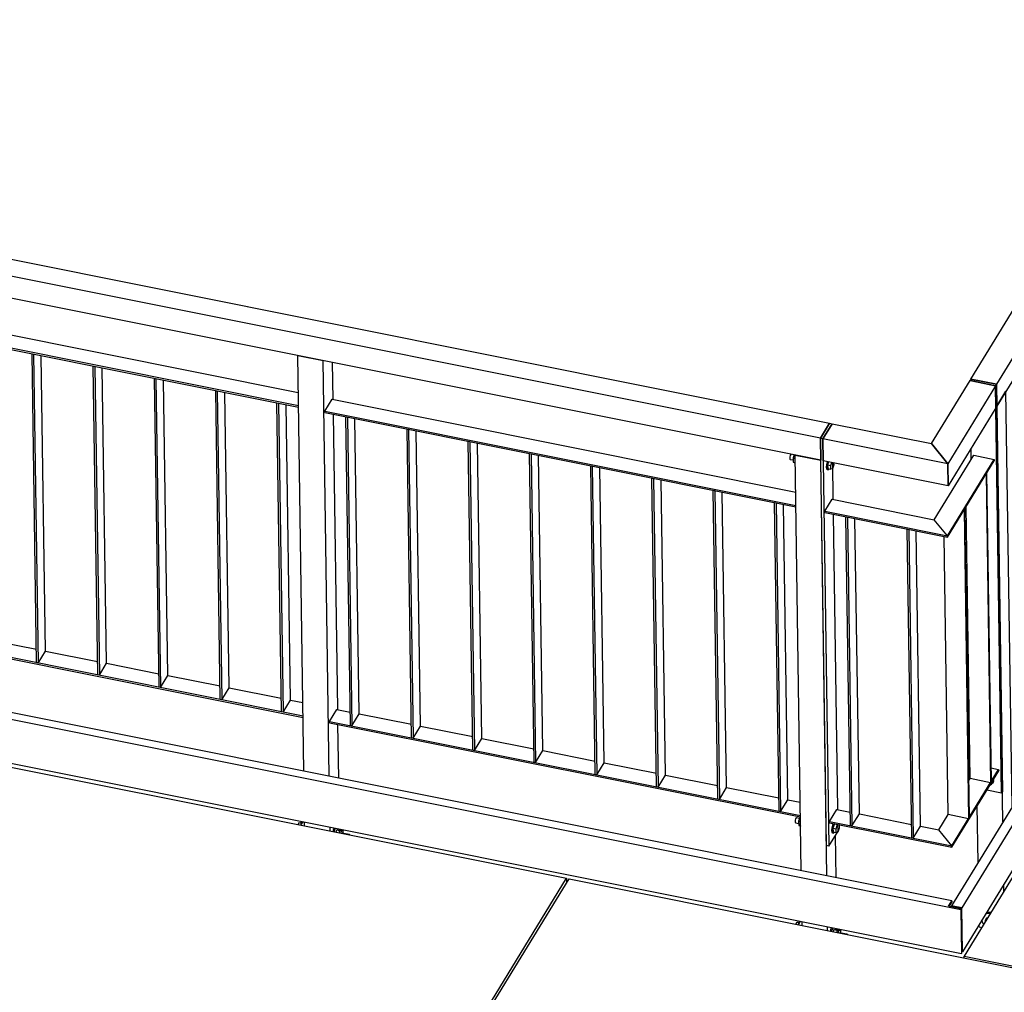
# Model space of a CAD drawing. Header units: millimetres. Extents: x 1838 to 190192, y -28 to 11710.
# Tile 33 of 80: x 53759 to 55574, y 4846 to 6640. Entities that reach past the tile are written whole.
import ezdxf

# ---------------------------------------------------------------- set-up
doc = ezdxf.new("R2010")
doc.units = ezdxf.units.MM

# ---------------------------------------------------------------- blocks, each defined once
blk = doc.blocks.new('Part-20357 - 18971')
at = {"color": 7}
for p, q in [((55235.2, 5868.2), (55252.1, 5895.8)), ((55256.8, 5894.9), (55239.9, 5867.2)), ((55252.1, 5895.8), (55256.8, 5894.9)), ((55239.9, 5867.2), (55235.2, 5868.2)), ((55246.3, 5116.8), (55235.2, 5868.2)), ((55239.9, 5867.2), (55251, 5115.8)), ((55258.9, 5755.1), (55257.9, 5823.2)), ((55267.3, 5183), (55259.3, 5727.7)), ((55251, 5115.8), (55267.9, 5143.5)), ((55267.9, 5143.5), (55267.7, 5155.6)), ((55251, 5115.8), (55246.3, 5116.8))]:
    blk.add_line(p, q, dxfattribs=at)
blk = doc.blocks.new('Part-20311 - 18971')
at = {"color": 7}
for p, q in [((54585.9, 5862.5), (54588.8, 5862)), ((54594.3, 5292.9), (54585.9, 5862.5)), ((54588.8, 5862), (54597.2, 5292.3)), ((54610.7, 5314.4), (54602.7, 5859.2)), ((54597.2, 5292.3), (54610.7, 5314.4)), ((54597.2, 5292.3), (54594.3, 5292.9))]:
    blk.add_line(p, q, dxfattribs=at)
blk = doc.blocks.new('Part-22393 - 18971')
at = {"color": 7}
for p, q in [((51523.3, 5794), (55494.5, 4998.8)), ((55477.6, 5014.6), (51530, 5805)), ((51524.5, 5712.8), (55495.7, 4917.7)), ((55471.5, 5004.7), (55477.6, 5014.6)), ((55477.6, 5013), (55472.4, 5004.5)), ((55477.6, 5014.6), (55477.6, 5013)), ((55495.1, 4999.9), (55471.5, 5004.7)), ((55494.5, 4998.8), (55495.1, 4999.9)), ((55494.5, 4998.8), (55495.7, 4917.7)), ((55496.3, 4918.8), (55495.1, 4999.9)), ((55495.7, 4917.7), (55496.3, 4918.8))]:
    blk.add_line(p, q, dxfattribs=at)
blk = doc.blocks.new('Part-20282 - 18971')
at = {"color": 7}
blk.add_line((55194.8, 4970.8), (55198.7, 4977.1), dxfattribs=at)
blk = doc.blocks.new('Part-22584 - 18971')
at = {"color": 7}
for p, q in [((55150.6, 5749.5), (55153.4, 5748.9)), ((55159, 5179.8), (55150.6, 5749.5)), ((55153.4, 5748.9), (55161.8, 5179.3)), ((55175.3, 5201.4), (55167.3, 5746.1)), ((55161.8, 5179.3), (55175.3, 5201.4)), ((55161.8, 5179.3), (55159, 5179.8))]:
    blk.add_line(p, q, dxfattribs=at)
blk = doc.blocks.new('Part-20272 - 18971')
at = {"color": 7}
for p, q in [((55200.1, 5070.2), (55188.8, 5837)), ((55188.8, 5837), (55235.8, 5827.6)), ((55247.1, 5060.8), (55235.8, 5827.6)), ((55264.5, 5057.3), (55263.3, 5136)), ((55201.6, 4969.4), (55201.5, 4976.6)), ((55248.6, 4960), (55248.5, 4967.2)), ((55266, 4956.5), (55265.9, 4963.7))]:
    blk.add_line(p, q, dxfattribs=at)
blk = doc.blocks.new('Bolt-22982 - 18971')
at = {"color": 7}
for p, q in [((55552, 5232.5), (55549.8, 5228.9)), ((55549.8, 5228.9), (55549.8, 5231.2)), ((55553.1, 5231.7), (55550.4, 5229.9)), ((55552, 5234.8), (55552, 5232.5)), ((55554.3, 5235.5), (55553.1, 5231.7)), ((55553.1, 5231.7), (55553.8, 5232.8)), ((55553.7, 5237.6), (55554.3, 5235.5)), ((55553.8, 5232.8), (55555, 5236.6)), ((55555, 5236.6), (55554.3, 5238.7)), ((55548.1, 5228.4), (55549.8, 5228.9))]:
    blk.add_line(p, q, dxfattribs=at)
blk = doc.blocks.new('Part-20273 - 18971')
at = {"color": 7}
for p, q in [((54282.6, 5253.9), (54271.3, 6020.7)), ((54271.3, 6020.7), (54318.3, 6011.3)), ((54329.6, 5244.5), (54318.3, 6011.3)), ((54336.7, 5939.7), (54335.7, 6007.8)), ((54345.1, 5367.6), (54337.1, 5912.4)), ((54347, 5241), (54345.5, 5340.3)), ((54284.1, 5153.1), (54284, 5160.3)), ((54331.1, 5143.7), (54331, 5150.9)), ((54348.5, 5140.2), (54348.4, 5147.4))]:
    blk.add_line(p, q, dxfattribs=at)
blk = doc.blocks.new('Bolt-20283 - 18971')
at = {"color": 7}
for p, q in [((55190.9, 4975), (55194, 4975.8)), ((55194, 4975.8), (55195.8, 4975.4)), ((55196.7, 4977.5), (55194.8, 4973)), ((55190.9, 4975), (55189.9, 4971.8)), ((55195.3, 4974.1), (55190.9, 4975)), ((55194.8, 4973), (55194.3, 4970.9)), ((55254.1, 4961.2), (55253.6, 4959)), ((55256, 4965.7), (55254.1, 4961.2)), ((55256.4, 4958.4), (55256.9, 4960.6)), ((55256.9, 4960.6), (55258.8, 4965.1)), ((55260.1, 4961.6), (55258.9, 4957.9)), ((55260.1, 4961.6), (55263.4, 4962.4)), ((55269.5, 4959.7), (55260.1, 4961.6)), ((55263.4, 4962.4), (55272.8, 4960.5)), ((55266.4, 4963.6), (55266.5, 4962.9)), ((55266.5, 4962.9), (55266.4, 4961.8)), ((55268.3, 4956.1), (55269.5, 4959.7)), ((55272.8, 4960.5), (55269.5, 4959.7)), ((55272.8, 4956.3), (55272.8, 4960.5)), ((55270.6, 4956.7), (55283.8, 4954.1)), ((55282.8, 4953.1), (55283.8, 4954.1)), ((55283.8, 4954.1), (55284.5, 4953.5)), ((55284.5, 4953.5), (55284.6, 4952.8))]:
    blk.add_line(p, q, dxfattribs=at)
blk = doc.blocks.new('Bolt-22556 - 18971')
at = {"color": 7}
for p, q in [((55542.2, 4993.5), (55541.6, 4993.1)), ((55549.8, 4993.7), (55542.2, 4993.5)), ((55535.2, 4972.6), (55533.1, 4979.2)), ((55541.6, 4983), (55539.1, 4978.8)), ((55539.1, 4978.8), (55541.1, 4979.5)), ((55539.1, 4978.8), (55539.1, 4976.1)), ((55540.6, 4991.4), (55541.2, 4991.8)), ((55541.2, 4991.8), (55548.8, 4992.1)), ((55543.7, 4983.6), (55541.6, 4983)), ((55536.2, 4971.5), (55535.2, 4972.6))]:
    blk.add_line(p, q, dxfattribs=at)
blk = doc.blocks.new('Part-20307 - 18971')
at = {"color": 7}
for p, q in [((55037.6, 5772.1), (55040.5, 5771.5)), ((55046, 5202.4), (55037.6, 5772.1)), ((55040.5, 5771.5), (55048.9, 5201.9)), ((55062.4, 5224), (55054.4, 5768.7)), ((55048.9, 5201.9), (55062.4, 5224)), ((55048.9, 5201.9), (55046, 5202.4))]:
    blk.add_line(p, q, dxfattribs=at)
blk = doc.blocks.new('Part-22591 - 18971')
at = {"color": 7}
for p, q in [((53894.3, 6001), (53897.1, 6000.5)), ((53902.7, 5431.4), (53894.3, 6001)), ((53897.1, 6000.5), (53905.5, 5430.8)), ((53919, 5452.9), (53911, 5997.7)), ((53905.5, 5430.8), (53919, 5452.9)), ((53905.5, 5430.8), (53902.7, 5431.4))]:
    blk.add_line(p, q, dxfattribs=at)
blk = doc.blocks.new('Part-20294 - 18971')
at = {"color": 7}
for p, q in [((54329.9, 5345.8), (54343.4, 5368)), ((54343.4, 5368), (54368.1, 5363)), ((54384.8, 5359.7), (54481.1, 5340.4)), ((54329.9, 5343.4), (54329.9, 5345.8)), ((54329.9, 5345.8), (55198.6, 5171.9)), ((54329.9, 5343.4), (55198.6, 5169.5)), ((54497.8, 5337), (54594, 5317.8)), ((54610.7, 5314.4), (54706.9, 5295.2)), ((54723.6, 5291.8), (54819.8, 5272.6)), ((54836.5, 5269.2), (54932.8, 5250)), ((54949.5, 5246.6), (55045.7, 5227.3)), ((55062.4, 5224), (55158.6, 5204.7)), ((55175.3, 5201.4), (55198.2, 5196.8))]:
    blk.add_line(p, q, dxfattribs=at)
blk = doc.blocks.new('Bolt-20359 - 18971')
at = {"color": 7}
for p, q in [((55179.1, 5833.6), (55178.9, 5831.2)), ((55178.9, 5831.2), (55179.2, 5829.5)), ((55179.7, 5836.1), (55179.1, 5833.6)), ((55179.2, 5829.5), (55179.8, 5829.1)), ((55180.5, 5838), (55179.7, 5836.1)), ((55179.8, 5829.1), (55185.2, 5828)), ((55181.1, 5838.6), (55180.5, 5838)), ((55187, 5837.4), (55185.2, 5831.7)), ((55185.2, 5831.7), (55185.3, 5823.8)), ((55185.2, 5831.7), (55188.9, 5831)), ((55185.3, 5823.8), (55189, 5823)), ((55246.3, 5819.5), (55245.9, 5814.7)), ((55245.9, 5814.7), (55246.4, 5811.4)), ((55247.5, 5824.5), (55246.3, 5819.5)), ((55246.4, 5811.4), (55247.7, 5810.4)), ((55247.8, 5825.2), (55247.5, 5824.5)), ((55247.8, 5814.3), (55248.2, 5819.1)), ((55248.3, 5811), (55247.8, 5814.3)), ((55248.2, 5819.1), (55249.4, 5824.1)), ((55249.6, 5810), (55248.3, 5811)), ((55250.4, 5824.7), (55248.6, 5819.2)), ((55248.6, 5819.2), (55248.7, 5812.2)), ((55248.6, 5819.2), (55254.6, 5818)), ((55248.7, 5812.2), (55254.7, 5811)), ((55249.4, 5824.1), (55249.7, 5824.8)), ((55251.2, 5811.7), (55249.6, 5810)), ((55254.6, 5818), (55256.4, 5823.5)), ((55254.7, 5811), (55254.6, 5818)), ((55257.3, 5811.6), (55254.7, 5811)), ((55259.8, 5819.3), (55257.3, 5811.6)), ((55259.7, 5822.8), (55259.8, 5819.3)), ((55247.7, 5810.4), (55249.6, 5810))]:
    blk.add_line(p, q, dxfattribs=at)
blk = doc.blocks.new('Bolt-20358 - 18971')
at = {"color": 7}
for p, q in [((55189, 5163.3), (55188.8, 5160.9)), ((55188.8, 5160.9), (55189, 5159.3)), ((55189.6, 5165.8), (55189, 5163.3)), ((55189, 5159.3), (55189.7, 5158.8)), ((55190.4, 5167.7), (55189.6, 5165.8)), ((55189.7, 5158.8), (55195.1, 5157.7)), ((55191.3, 5168.6), (55190.4, 5167.7)), ((55191.3, 5168.6), (55197, 5167.4)), ((55197.7, 5169.6), (55195.1, 5161.5)), ((55195.1, 5161.5), (55195.2, 5153.5)), ((55195.1, 5161.5), (55198.8, 5160.7)), ((55258.8, 5157.4), (55257.4, 5154.2)), ((55259.3, 5153.8), (55260.7, 5157)), ((55195.2, 5153.5), (55198.9, 5152.8)), ((55256.2, 5149.2), (55255.8, 5144.4)), ((55255.8, 5144.4), (55256.3, 5141.1)), ((55257.4, 5154.2), (55256.2, 5149.2)), ((55256.3, 5141.1), (55257.6, 5140.1)), ((55257.6, 5140.1), (55259.5, 5139.8)), ((55257.7, 5144), (55258.1, 5148.8)), ((55258.2, 5140.7), (55257.7, 5144)), ((55258.1, 5148.8), (55259.3, 5153.8)), ((55259.5, 5139.8), (55258.2, 5140.7)), ((55261, 5156.6), (55258.5, 5148.9)), ((55258.5, 5148.9), (55258.6, 5141.9)), ((55258.5, 5148.9), (55264.5, 5147.7)), ((55258.6, 5141.9), (55264.6, 5140.7)), ((55261.1, 5141.4), (55259.5, 5139.8)), ((55261.8, 5156.8), (55261, 5156.6)), ((55261, 5156.6), (55267, 5155.4)), ((55264.5, 5147.7), (55267, 5155.4)), ((55264.6, 5140.7), (55264.5, 5147.7)), ((55267.2, 5141.3), (55264.6, 5140.7)), ((55267, 5155.4), (55267.9, 5155.6)), ((55269.7, 5149), (55267.2, 5141.3)), ((55269.6, 5155.3), (55269.7, 5149))]:
    blk.add_line(p, q, dxfattribs=at)
blk = doc.blocks.new('Part-22959 - 18971')
at = {"color": 7}
for p, q in [((55500.2, 5736), (55501.2, 5737.6)), ((55500.2, 5736), (55508.6, 5166.3)), ((55501.2, 5737.6), (55509.6, 5168)), ((55471, 5173.9), (55463.4, 5686.8)), ((55508.6, 5166.3), (55471, 5173.9)), ((55509.6, 5168), (55508.6, 5166.3))]:
    blk.add_line(p, q, dxfattribs=at)
blk = doc.blocks.new('Part-22967 - 18971')
at = {"color": 7}
for p, q in [((55243.6, 5733.3), (55257.2, 5755.4)), ((55257.2, 5755.4), (55445.3, 5717.7)), ((55243.7, 5730.8), (55243.6, 5733.3)), ((55243.6, 5733.3), (55469.4, 5688.1)), ((55243.7, 5730.8), (55469.4, 5685.6)), ((55469.4, 5688.1), (55445.3, 5717.7)), ((55469.4, 5688.1), (55469.4, 5685.6))]:
    blk.add_line(p, q, dxfattribs=at)
blk = doc.blocks.new('Part-22910 - 18971')
at = {"color": 7}
for p, q in [((55512.9, 5977.1), (55862.9, 6549.6)), ((55909.9, 6540.2), (55560, 5967.7)), ((55862.9, 6549.6), (55909.9, 6540.2)), ((55909.9, 6540.2), (55910.5, 6499.7)), ((55910.5, 6499.7), (55560.6, 5927.1)), ((55560, 5967.7), (55512.9, 5977.1)), ((55560.6, 5927.1), (55560, 5967.7))]:
    blk.add_line(p, q, dxfattribs=at)
blk = doc.blocks.new('Part-22966 - 18971')
at = {"color": 7}
for p, q in [((55282.3, 5723.1), (55285.1, 5722.5)), ((55290.7, 5153.4), (55282.3, 5723.1)), ((55285.1, 5722.5), (55293.5, 5152.9)), ((55307.1, 5175), (55299, 5719.8)), ((55293.5, 5152.9), (55307.1, 5175)), ((55293.5, 5152.9), (55290.7, 5153.4))]:
    blk.add_line(p, q, dxfattribs=at)
blk = doc.blocks.new('Part-22964 - 18971')
at = {"color": 7}
for p, q in [((55252.1, 5161.2), (55265.6, 5183.3)), ((55265.6, 5183.3), (55290.3, 5178.4)), ((55252.1, 5158.7), (55252.1, 5161.2)), ((55252.1, 5161.2), (55477.8, 5116)), ((55252.1, 5158.7), (55477.9, 5113.5)), ((55307.1, 5175), (55403.3, 5155.7)), ((55420, 5152.4), (55453.7, 5145.6)), ((55477.8, 5116), (55453.7, 5145.6)), ((55477.8, 5116), (55477.9, 5113.5))]:
    blk.add_line(p, q, dxfattribs=at)
blk = doc.blocks.new('Part-19631 - 18971')
at = {"color": 7}
for p, q in [((52968.7, 4887.8), (53256.6, 5358.8)), ((53256.6, 5358.8), (54767, 5056.4)), ((54479.1, 4585.4), (54767, 5056.4)), ((54767, 5056.4), (54767.1, 5048)), ((52918.5, 4805.7), (52929.8, 4824.1)), ((52918.5, 4805.7), (53722.1, 4644.8)), ((52918.6, 4802.6), (52918.5, 4805.7)), ((53786.5, 4631.9), (54428.9, 4503.3)), ((54428.9, 4503.3), (54440.2, 4521.7)), ((54429, 4494.8), (54428.9, 4503.3))]:
    blk.add_line(p, q, dxfattribs=at)
blk = doc.blocks.new('Part-19637 - 18971')
at = {"color": 7}
for p, q in [((54483.8, 4584.4), (54771.7, 5055.5)), ((54771.7, 5055.5), (56282.1, 4753.1)), ((55994.2, 4282), (56282.1, 4753.1)), ((56282.1, 4753.1), (56282.2, 4744.6)), ((54433.6, 4502.3), (54444.9, 4520.7)), ((54433.6, 4502.3), (54627.1, 4463.6)), ((54433.6, 4499.2), (54433.6, 4502.3)), ((54696.2, 4449.7), (55541.5, 4280.5)), ((55605.9, 4267.6), (55944, 4199.9)), ((55944, 4199.9), (55955.2, 4218.3)), ((55944.1, 4191.5), (55944, 4199.9))]:
    blk.add_line(p, q, dxfattribs=at)
blk = doc.blocks.new('Part-22928 - 18971')
at = {"color": 7}
for p, q in [((55445.3, 5717.7), (55518, 5836.7)), ((55469.4, 5688.1), (55555.6, 5829.1)), ((55518, 5836.7), (55555.6, 5829.1)), ((55555.6, 5829.1), (55555.6, 5826.7)), ((55469.4, 5685.6), (55555.6, 5826.7)), ((55469.4, 5688.1), (55445.3, 5717.7)), ((55469.4, 5685.6), (55469.4, 5688.1))]:
    blk.add_line(p, q, dxfattribs=at)
blk = doc.blocks.new('Part-22553 - 18971')
at = {"color": 7}
for p, q in [((55560.6, 5927.1), (55577.5, 5954.8)), ((55588.8, 5187.9), (55577.5, 5954.8)), ((55571.9, 5160.3), (55560.6, 5927.1)), ((55526.1, 5085.3), (55524.5, 5189.9)), ((55590.7, 5060.5), (55590.5, 5073)), ((55573.8, 5032.9), (55573.6, 5045.4)), ((55527.8, 4966.8), (55527.8, 4970.4)), ((55527.8, 4966.8), (55532.8, 4965.8))]:
    blk.add_line(p, q, dxfattribs=at)
blk = doc.blocks.new('Part-22979 - 18971')
at = {"color": 7}
for p, q in [((55440.3, 5858.2), (55511.2, 5974.3)), ((55511.2, 5974.3), (55558.3, 5964.9)), ((55558.3, 5964.9), (55470.4, 5821.1)), ((55558.3, 5964.9), (55558.9, 5924.3)), ((55558.9, 5924.3), (55471, 5780.5)), ((55470.4, 5821.1), (55440.3, 5858.2)), ((55471, 5780.5), (55470.4, 5821.1))]:
    blk.add_line(p, q, dxfattribs=at)
blk = doc.blocks.new('Part-20285 - 18971')
at = {"color": 7}
blk.add_line((54277.3, 5154.5), (54281.2, 5160.8), dxfattribs=at)
blk = doc.blocks.new('Bolt-20286 - 18971')
at = {"color": 7}
for p, q in [((54273.4, 5158.7), (54272.4, 5155.5)), ((54273.4, 5158.7), (54276.5, 5159.5)), ((54277.7, 5157.8), (54273.4, 5158.7)), ((54276.5, 5159.5), (54278.3, 5159.1)), ((54279.2, 5161.2), (54277.3, 5156.8)), ((54277.3, 5156.8), (54276.8, 5154.6)), ((54336.6, 5144.9), (54336, 5142.7)), ((54338.5, 5149.4), (54336.6, 5144.9)), ((54338.9, 5142.1), (54339.4, 5144.3)), ((54339.4, 5144.3), (54341.3, 5148.8)), ((54342.6, 5145.3), (54341.4, 5141.6)), ((54342.6, 5145.3), (54345.8, 5146.1)), ((54352, 5143.4), (54342.6, 5145.3)), ((54345.8, 5146.1), (54355.3, 5144.2)), ((54348.9, 5147.3), (54349, 5146.7)), ((54349, 5146.7), (54348.9, 5145.5)), ((54350.8, 5139.8), (54352, 5143.4)), ((54355.3, 5144.2), (54352, 5143.4)), ((54353.1, 5140.4), (54366.2, 5137.8)), ((54355.3, 5140), (54355.3, 5144.2)), ((54365.3, 5136.9), (54366.2, 5137.8)), ((54366.2, 5137.8), (54367, 5137.2)), ((54367, 5137.2), (54367.1, 5136.5))]:
    blk.add_line(p, q, dxfattribs=at)
blk = doc.blocks.new('Part-20308 - 18971')
at = {"color": 7}
for p, q in [((54924.7, 5794.7), (54927.5, 5794.1)), ((54933.1, 5225), (54924.7, 5794.7)), ((54927.5, 5794.1), (54935.9, 5224.5)), ((54949.5, 5246.6), (54941.4, 5791.4)), ((54935.9, 5224.5), (54949.5, 5246.6)), ((54935.9, 5224.5), (54933.1, 5225))]:
    blk.add_line(p, q, dxfattribs=at)
blk = doc.blocks.new('Part-20309 - 18971')
at = {"color": 7}
for p, q in [((54811.8, 5817.3), (54814.6, 5816.7)), ((54820.2, 5247.7), (54811.8, 5817.3)), ((54814.6, 5816.7), (54823, 5247.1)), ((54836.5, 5269.2), (54828.5, 5814)), ((54823, 5247.1), (54836.5, 5269.2)), ((54823, 5247.1), (54820.2, 5247.7))]:
    blk.add_line(p, q, dxfattribs=at)
blk = doc.blocks.new('Part-20310 - 18971')
at = {"color": 7}
for p, q in [((54698.9, 5839.9), (54701.7, 5839.4)), ((54707.3, 5270.3), (54698.9, 5839.9)), ((54701.7, 5839.4), (54710.1, 5269.7)), ((54723.6, 5291.8), (54715.6, 5836.6)), ((54710.1, 5269.7), (54723.6, 5291.8)), ((54710.1, 5269.7), (54707.3, 5270.3))]:
    blk.add_line(p, q, dxfattribs=at)
blk = doc.blocks.new('Part-20312 - 18971')
at = {"color": 7}
for p, q in [((54473, 5885.1), (54475.8, 5884.6)), ((54481.4, 5315.5), (54473, 5885.1)), ((54475.8, 5884.6), (54484.2, 5314.9)), ((54497.8, 5337), (54489.7, 5881.8)), ((54484.2, 5314.9), (54497.8, 5337)), ((54484.2, 5314.9), (54481.4, 5315.5))]:
    blk.add_line(p, q, dxfattribs=at)
blk = doc.blocks.new('Part-20313 - 18971')
at = {"color": 7}
for p, q in [((54360.1, 5907.8), (54362.9, 5907.2)), ((54368.5, 5338.1), (54360.1, 5907.8)), ((54362.9, 5907.2), (54371.3, 5337.5)), ((54384.8, 5359.7), (54376.8, 5904.4)), ((54371.3, 5337.5), (54384.8, 5359.7)), ((54371.3, 5337.5), (54368.5, 5338.1))]:
    blk.add_line(p, q, dxfattribs=at)
blk = doc.blocks.new('Part-20317 - 18971')
at = {"color": 7}
for p, q in [((54321.4, 5917.9), (54335, 5940)), ((54335, 5940), (55189.8, 5768.9)), ((54321.5, 5915.5), (54321.4, 5917.9)), ((54321.4, 5917.9), (55190.2, 5744)), ((54321.5, 5915.5), (55190.2, 5741.5))]:
    blk.add_line(p, q, dxfattribs=at)
blk = doc.blocks.new('Part-20356 - 18971')
at = {"color": 7}
for p, q in [((51535, 6640.1), (55252.1, 5895.8)), ((55235.2, 5868.2), (51518.1, 6612.4)), ((55235.8, 5827.6), (51518.7, 6571.9)), ((55252.1, 5895.8), (55235.2, 5868.2)), ((55235.2, 5868.2), (55235.8, 5827.6))]:
    blk.add_line(p, q, dxfattribs=at)
blk = doc.blocks.new('Part-22560 - 18971')
at = {"color": 7}
for p, q in [((55477.8, 5116), (55564, 5257)), ((55477.9, 5113.5), (55564.1, 5254.6)), ((55549.8, 5259.9), (55564, 5257)), ((55564, 5257), (55564.1, 5254.6)), ((55508.6, 5235.5), (55511.5, 5240.2)), ((55453.7, 5145.6), (55471, 5173.9)), ((55477.8, 5116), (55453.7, 5145.6)), ((55477.9, 5113.5), (55477.8, 5116))]:
    blk.add_line(p, q, dxfattribs=at)
blk = doc.blocks.new('Part-22444 - 18971')
at = {"color": 7}
for p, q in [((55838.4, 5465.9), (55500.3, 4912.7)), ((56621.4, 5309.1), (55838.4, 5465.9)), ((56283.3, 4755.9), (56621.4, 5309.1)), ((56621.4, 5309.1), (56621.5, 5299.8)), ((55500.3, 4912.7), (56283.3, 4755.9)), ((55500.4, 4909.6), (55500.3, 4912.7)), ((56283.4, 4746.7), (56283.3, 4755.9))]:
    blk.add_line(p, q, dxfattribs=at)
blk = doc.blocks.new('Part-22581 - 18971')
at = {"color": 7}
for p, q in [((55981, 5829.6), (55477.2, 5005.4)), ((55981, 5829.6), (55999.8, 5825.8)), ((55999.8, 5825.8), (55496.1, 5001.6)), ((55999.8, 5825.8), (56001, 5744.7)), ((56001, 5744.7), (55497.3, 4920.5)), ((55477.2, 5005.4), (55477.3, 5003.8)), ((55496.1, 5001.6), (55477.2, 5005.4)), ((55494.2, 5000.4), (55477.3, 5003.8)), ((55494.2, 5000.1), (55494.2, 5000.4)), ((55497.3, 4920.5), (55496.1, 5001.6)), ((55497.3, 4920.5), (55496.3, 4920.7))]:
    blk.add_line(p, q, dxfattribs=at)
blk = doc.blocks.new('Part-22588 - 18971')
at = {"color": 7}
for p, q in [((53412.3, 5529.5), (53425.9, 5551.7)), ((53425.9, 5551.7), (53450.6, 5546.7)), ((53467.3, 5543.4), (53563.5, 5524.1)), ((54281.1, 5355.6), (53412.3, 5529.5)), ((53412.3, 5529.5), (53412.4, 5527.1)), ((53412.4, 5527.1), (54281.1, 5353.2)), ((53580.3, 5520.8), (53676.5, 5501.5)), ((53693.2, 5498.1), (53789.4, 5478.9)), ((53806.1, 5475.5), (53902.3, 5456.3)), ((53919, 5452.9), (54015.2, 5433.7)), ((54031.9, 5430.3), (54128.2, 5411.1)), ((54144.9, 5407.7), (54241.1, 5388.4)), ((54257.8, 5385.1), (54280.7, 5380.5))]:
    blk.add_line(p, q, dxfattribs=at)
blk = doc.blocks.new('Part-22589 - 18971')
at = {"color": 7}
for p, q in [((54120.1, 5955.8), (54123, 5955.2)), ((54128.5, 5386.1), (54120.1, 5955.8)), ((54123, 5955.2), (54131.4, 5385.6)), ((54144.9, 5407.7), (54136.8, 5952.5)), ((54131.4, 5385.6), (54144.9, 5407.7)), ((54131.4, 5385.6), (54128.5, 5386.1))]:
    blk.add_line(p, q, dxfattribs=at)
blk = doc.blocks.new('Part-22590 - 18971')
at = {"color": 7}
for p, q in [((54007.2, 5978.4), (54010, 5977.8)), ((54015.6, 5408.8), (54007.2, 5978.4)), ((54010, 5977.8), (54018.4, 5408.2)), ((54031.9, 5430.3), (54023.9, 5975.1)), ((54018.4, 5408.2), (54031.9, 5430.3)), ((54018.4, 5408.2), (54015.6, 5408.8))]:
    blk.add_line(p, q, dxfattribs=at)
blk = doc.blocks.new('Part-22592 - 18971')
at = {"color": 7}
for p, q in [((53781.4, 6023.6), (53784.2, 6023.1)), ((53789.8, 5454), (53781.4, 6023.6)), ((53784.2, 6023.1), (53792.6, 5453.4)), ((53806.1, 5475.5), (53798.1, 6020.3)), ((53792.6, 5453.4), (53806.1, 5475.5)), ((53792.6, 5453.4), (53789.8, 5454))]:
    blk.add_line(p, q, dxfattribs=at)
blk = doc.blocks.new('Part-22596 - 18971')
at = {"color": 7}
for p, q in [((53403.9, 6101.6), (53417.4, 6123.8)), ((53417.4, 6123.8), (54272.3, 5952.6)), ((54272.6, 5927.7), (53403.9, 6101.6)), ((53403.9, 6101.6), (53404, 6099.2)), ((53404, 6099.2), (54272.7, 5925.3))]:
    blk.add_line(p, q, dxfattribs=at)
blk = doc.blocks.new('Part-22597 - 18971')
at = {"color": 7}
for p, q in [((54233.1, 5933.2), (54235.9, 5932.6)), ((54241.5, 5363.5), (54233.1, 5933.2)), ((54235.9, 5932.6), (54244.3, 5363)), ((54257.8, 5385.1), (54249.8, 5929.8)), ((54244.3, 5363), (54257.8, 5385.1)), ((54244.3, 5363), (54241.5, 5363.5))]:
    blk.add_line(p, q, dxfattribs=at)
blk = doc.blocks.new('Part-22958 - 18971')
at = {"color": 7}
for p, q in [((55540.8, 5802.4), (55541.8, 5804)), ((55540.8, 5802.4), (55549.2, 5232.7)), ((55541.8, 5804), (55550.2, 5234.4)), ((55511.5, 5240.2), (55504.1, 5742.4)), ((55549.2, 5232.7), (55511.5, 5240.2)), ((55550.2, 5234.4), (55549.2, 5232.7))]:
    blk.add_line(p, q, dxfattribs=at)
blk = doc.blocks.new('Part-22965 - 18971')
at = {"color": 7}
for p, q in [((55395.2, 5700.5), (55398.1, 5699.9)), ((55403.6, 5130.8), (55395.2, 5700.5)), ((55398.1, 5699.9), (55406.5, 5130.3)), ((55420, 5152.4), (55412, 5697.1)), ((55406.5, 5130.3), (55420, 5152.4)), ((55406.5, 5130.3), (55403.6, 5130.8))]:
    blk.add_line(p, q, dxfattribs=at)
blk = doc.blocks.new('Part-22978 - 18971')
at = {"color": 7}
for p, q in [((55239.9, 5867.2), (55256.8, 5894.9)), ((55256.8, 5894.9), (55440.3, 5858.2)), ((55470.4, 5821.1), (55239.9, 5867.2)), ((55240.5, 5826.7), (55239.9, 5867.2)), ((55440.3, 5858.2), (55470.4, 5821.1)), ((55471, 5780.5), (55240.5, 5826.7)), ((55470.4, 5821.1), (55471, 5780.5))]:
    blk.add_line(p, q, dxfattribs=at)
blk = doc.blocks.new('Part-22981 - 18971')
at = {"color": 7}
for p, q in [((55511.2, 5974.3), (55512.9, 5977.1)), ((55558.3, 5964.9), (55511.2, 5974.3)), ((55512.9, 5977.1), (55560, 5967.7)), ((55560, 5967.7), (55558.3, 5964.9)), ((55569.4, 5213.5), (55558.3, 5964.9)), ((55560, 5967.7), (55571.1, 5216.3)), ((55513.4, 5829.2), (55513.1, 5849.4)), ((55569.4, 5213.5), (55542.3, 5218.9)), ((55571.1, 5216.3), (55569.4, 5213.5))]:
    blk.add_line(p, q, dxfattribs=at)

msp = doc.modelspace()

# ---------------------------------------------------------------- block references
for name in ['Part-20356 - 18971', 'Part-22910 - 18971', 'Part-22596 - 18971', 'Part-22592 - 18971', 'Part-20273 - 18971', 'Part-22591 - 18971', 'Part-22590 - 18971', 'Part-22979 - 18971', 'Part-22981 - 18971', 'Part-22589 - 18971', 'Part-20317 - 18971', 'Part-22553 - 18971', 'Part-22597 - 18971', 'Part-20313 - 18971', 'Part-20312 - 18971', 'Part-20357 - 18971', 'Part-22978 - 18971', 'Part-20311 - 18971', 'Part-20310 - 18971', 'Bolt-20359 - 18971', 'Part-20272 - 18971', 'Part-22928 - 18971', 'Part-22581 - 18971', 'Part-20309 - 18971', 'Part-22393 - 18971', 'Part-20308 - 18971', 'Part-22958 - 18971', 'Part-20307 - 18971', 'Part-22584 - 18971', 'Part-22967 - 18971', 'Part-22966 - 18971', 'Part-22959 - 18971', 'Part-22965 - 18971', 'Part-22588 - 18971', 'Part-22444 - 18971', 'Part-19631 - 18971', 'Part-20294 - 18971', 'Part-22560 - 18971', 'Bolt-22982 - 18971', 'Part-22964 - 18971', 'Bolt-20286 - 18971', 'Part-20285 - 18971', 'Bolt-20358 - 18971', 'Part-19637 - 18971', 'Bolt-22556 - 18971', 'Bolt-20283 - 18971', 'Part-20282 - 18971']:
    msp.add_blockref(name, (0, 0))

doc.saveas('drawing.dxf')
